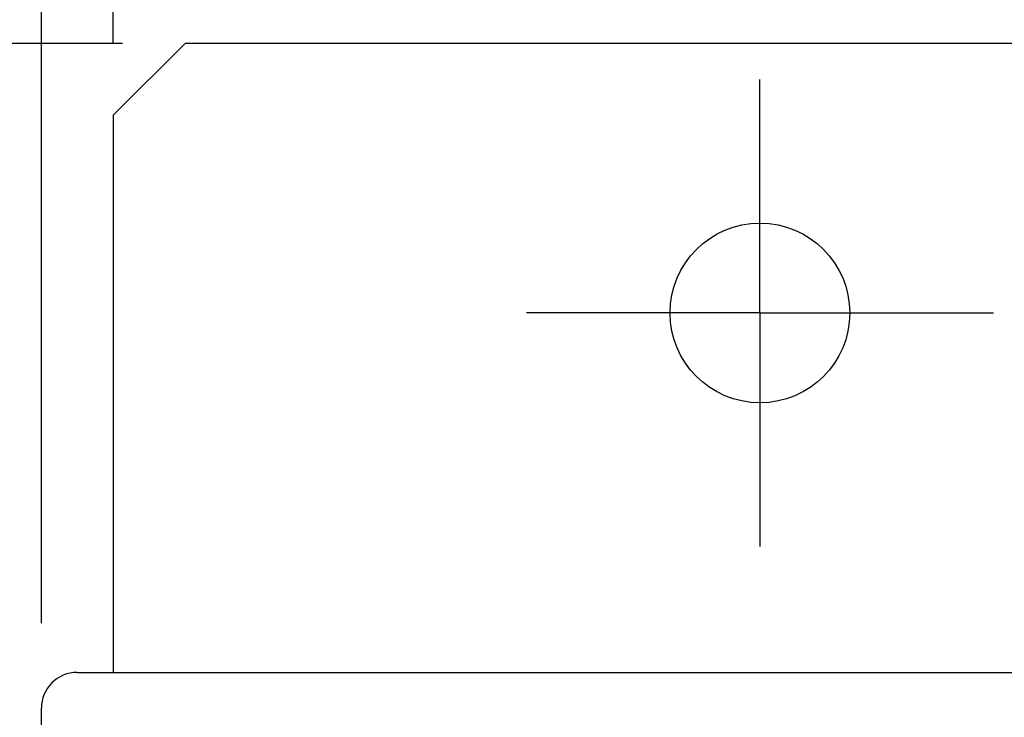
# Model space of a CAD drawing. Extents: x 77 to 816, y 33 to 540.
# Tile 12 of 21: x 419 to 447, y 439 to 458. Entities that reach past the tile are written whole.
import ezdxf

# ---------------------------------------------------------------- set-up
doc = ezdxf.new("R2010")
doc.units = 0
doc.header["$LTSCALE"] = 46.2
doc.linetypes.add('CENTER', pattern=[0.6, 0.375, -0.075, 0.075, -0.075])
doc.layers.get('0').update_dxf_attribs({"linetype": 'CONTINUOUS'})
for name, color, linetype in [('ALL_AXIS', 7, 'CONTINUOUS'), ('ALL_DIM', 7, 'CONTINUOUS'), ('ALL_FEATURES', 7, 'CONTINUOUS')]:
    doc.layers.add(name, color=color, linetype=linetype)
doc.dimstyles.get("Standard").update_dxf_attribs({"dimtxt": 2.5, "dimasz": 2.5, "dimexe": 1.25, "dimexo": 0.625, "dimtad": 1, "dimcen": 2.5, "dimazin": 3, "dimtfac": 1, "dimtmove": 0, "dimatfit": 3})

# ---------------------------------------------------------------- blocks, each defined once
blk = doc.blocks.new('_OPEN')
at = {"color": 0, "linetype": 'BYBLOCK'}
for p, q in [((0, 0), (-1, 0.25)), ((-1, -0.25), (0, 0)), ((-1, 0), (0, 0))]:
    blk.add_line(p, q, dxfattribs=at)
blk = doc.blocks.new('*D12')
at = {"layer": 'ALL_DIM', "color": 2, "linetype": 'CONTINUOUS'}
for p, q in [((422.262, 457.5), (320, 457.5)), ((322, 457.5), (322, 360)), ((322, 262.5), (322, 360)), ((422, 262.5), (320, 262.5))]:
    blk.add_line(p, q, dxfattribs=at)
at = {"layer": 'ALL_DIM', "color": 2, "linetype": 'CONTINUOUS', "xscale": 4, "yscale": 4, "zscale": 4}
for p, rotation in [((322, 457.5), 90), ((322, 262.5), 270)]:
    blk.add_blockref('_OPEN', p, dxfattribs=dict(at, rotation=rotation))
blk = doc.blocks.new('*D13')
at = {"layer": 'ALL_DIM', "color": 2, "linetype": 'CONTINUOUS'}
for p, q in [((350, 457.5), (350, 485.328)), ((350, 485.328), (350, 448.75)), ((422, 457.5), (348, 457.5)), ((350, 430), (350, 448.75)), ((418.297, 440), (348, 440)), ((350, 440), (350, 430))]:
    blk.add_line(p, q, dxfattribs=at)
at = {"layer": 'ALL_DIM', "color": 2, "linetype": 'CONTINUOUS', "xscale": 4, "yscale": 4, "zscale": 4}
for p, rotation in [((350, 457.5), 270), ((350, 440), 90)]:
    blk.add_blockref('_OPEN', p, dxfattribs=dict(at, rotation=rotation))
blk = doc.blocks.new('*D14')
at = {"layer": 'ALL_DIM', "color": 2, "linetype": 'CONTINUOUS'}
for p, q in [((420, 441.373), (420, 476.126)), ((422, 458.664), (422, 476.126)), ((420, 474.126), (407.338, 474.126)), ((407.338, 474.126), (421, 474.126)), ((432, 474.126), (421, 474.126)), ((422, 474.126), (432, 474.126))]:
    blk.add_line(p, q, dxfattribs=at)
at = {"layer": 'ALL_DIM', "color": 2, "linetype": 'CONTINUOUS', "xscale": 4, "yscale": 4, "zscale": 4}
blk.add_blockref('_OPEN', (420, 474.126), dxfattribs=at)
at = {"layer": 'ALL_DIM', "color": 2, "linetype": 'CONTINUOUS', "xscale": 4, "yscale": 4, "zscale": 4, "rotation": 180}
blk.add_blockref('_OPEN', (422, 474.126), dxfattribs=at)
blk = doc.blocks.new('*D15')
at = {"layer": 'ALL_DIM', "color": 2, "linetype": 'CONTINUOUS'}
for p, q in [((422, 457.5), (422, 475.5)), ((458, 457.5), (458, 475.5)), ((422, 473.5), (440, 473.5)), ((458, 473.5), (440, 473.5))]:
    blk.add_line(p, q, dxfattribs=at)
at = {"layer": 'ALL_DIM', "color": 2, "linetype": 'CONTINUOUS', "xscale": 4, "yscale": 4, "zscale": 4, "rotation": 180}
blk.add_blockref('_OPEN', (422, 473.5), dxfattribs=at)
at = {"layer": 'ALL_DIM', "color": 2, "linetype": 'CONTINUOUS', "xscale": 4, "yscale": 4, "zscale": 4}
blk.add_blockref('_OPEN', (458, 473.5), dxfattribs=at)

msp = doc.modelspace()

# ---------------------------------------------------------------- linework, layer by layer
at = {"layer": 'ALL_AXIS', "color": 7, "linetype": 'CENTER'}
for q in [(440, 456.5), (433.5, 450), (440, 443.5), (446.5, 450)]:
    msp.add_line((440, 450), q, dxfattribs=at)
at = {"layer": 'ALL_AXIS', "color": 3, "linetype": 'CONTINUOUS'}
msp.add_circle((440, 450), 2.5, dxfattribs=at)
at = {"layer": 'ALL_FEATURES', "color": 3, "linetype": 'CONTINUOUS'}
for p, q in [((424, 457.5), (422, 455.5)), ((456, 457.5), (424, 457.5)), ((422, 455.5), (422, 440))]:
    msp.add_line(p, q, dxfattribs=at)
at = {"layer": 'ALL_FEATURES', "color": 7, "linetype": 'CONTINUOUS'}
for p, q in [((421, 440), (459, 440)), ((420, 273.009), (420, 439))]:
    msp.add_line(p, q, dxfattribs=at)
msp.add_arc((421, 439), 1, 90, 180, dxfattribs=at)

# ---------------------------------------------------------------- dimensions: what is measured, and where the dimension line sits
at = {"layer": 'ALL_DIM', "color": 2, "linetype": 'CONTINUOUS'}
for base, p1, p2, angle, picture, middle in [((350, 440), (422, 457.5), (418.297, 440), 270, '*D13', (348.4, 463.312)), ((420, 474.126), (422, 458.664), (420, 441.373), 180, '*D14', (407.338, 475.726)), ((322, 262.5), (422.262, 457.5), (422, 262.5), 270, '*D12', (320.4, 351.744))]:
    dim = msp.add_linear_dim(base=base, p1=p1, p2=p2, angle=angle, dimstyle='Standard', dxfattribs=at)
    dim.commit()
    dim.dimension.update_dxf_attribs({"geometry": picture, "text_midpoint": middle, "dimtype": 128})
dim = msp.add_linear_dim(base=(458, 473.5), p1=(422, 457.5), p2=(458, 457.5), dimstyle='Standard', dxfattribs=at)
dim.commit()
dim.dimension.update_dxf_attribs({"geometry": '*D15', "text_midpoint": (434.496, 475.1), "dimtype": 128})

doc.saveas('drawing.dxf')
